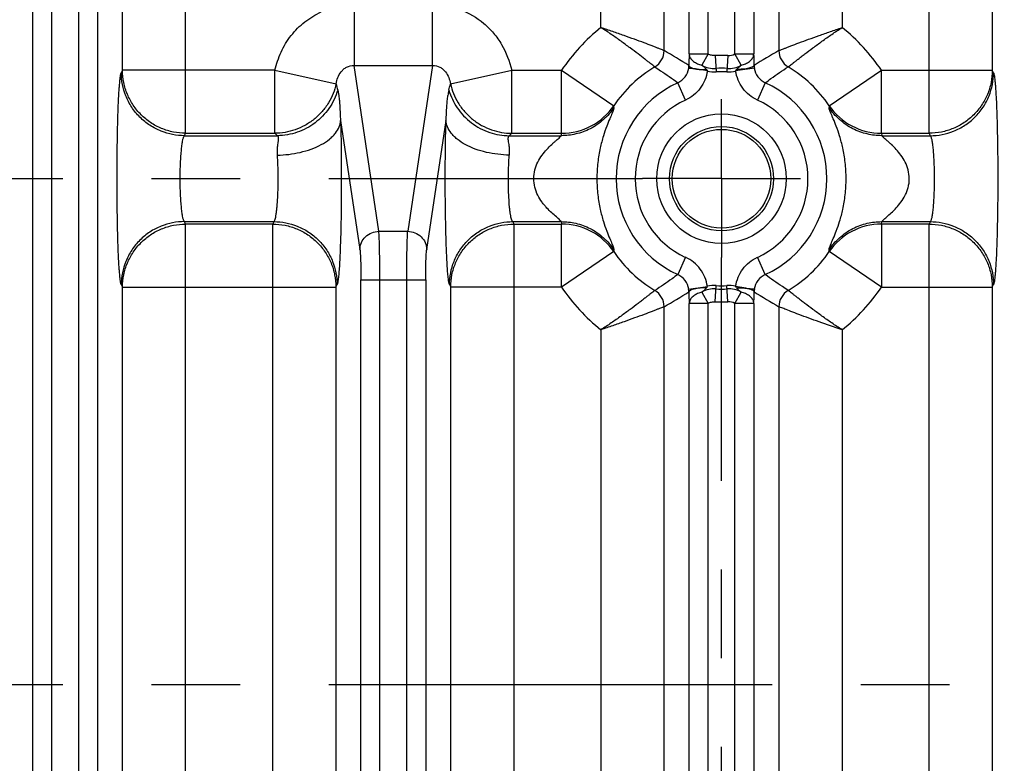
# Model space of a CAD drawing. Header units: inches. Extents: x 0 to 34, y 0 to 22.
# Tile 52 of 57: x 21.8 to 23.4, y 10.9 to 12.1. Entities that reach past the tile are written whole.
import ezdxf

# ---------------------------------------------------------------- set-up
doc = ezdxf.new("R2010")
doc.units = ezdxf.units.IN
doc.header["$LTSCALE"] = 1.87
doc.header["$MEASUREMENT"] = 0
doc.linetypes.add('CENTER', pattern=[0.6, 0.375, -0.075, 0.075, -0.075])
doc.layers.get('0').update_dxf_attribs({"linetype": 'CONTINUOUS'})
doc.layers.add('DEFAULT_1', color=7, linetype='CENTER')

msp = doc.modelspace()

# ---------------------------------------------------------------- linework, layer by layer
at = {"color": 7, "linetype": 'CONTINUOUS'}
for p, q in [((22.0039, 12.0301), (22.0039, 12.7167)), ((22.1038, 11.9305), (22.1038, 12.7167)), ((23.2801, 11.9305), (23.2801, 12.7167)), ((23.38, 12.7167), (23.38, 12.0301)), ((21.8619, 9.4728), (21.8619, 12.6447)), ((21.8919, 9.4728), (21.8919, 12.6447)), ((21.9344, 12.6447), (21.9344, 9.4728)), ((21.9644, 12.6447), (21.9644, 9.4728)), ((22.9003, 12.0559), (22.9003, 12.2966)), ((22.9303, 12.0559), (22.9303, 12.2966)), ((22.9729, 12.0559), (22.9729, 12.2966)), ((23.0029, 12.2966), (23.0029, 12.0559)), ((22.8608, 12.0612), (22.8608, 12.2792)), ((23.0424, 12.2791), (23.0424, 12.0612)), ((22.7609, 12.0977), (22.7609, 12.2534)), ((23.1423, 12.2534), (23.1423, 12.0977)), ((22.3702, 12.1287), (22.3702, 12.0378)), ((22.4945, 12.0378), (22.4945, 12.1338)), ((22.9003, 12.0559), (22.9303, 12.0559)), ((22.9303, 12.0559), (22.9206, 12.0381)), ((22.9416, 12.0534), (22.943, 12.0277)), ((22.9616, 12.0534), (22.9602, 12.0277)), ((22.9729, 12.0559), (23.0029, 12.0559)), ((22.9826, 12.0381), (22.9729, 12.0559)), ((23.0024, 12.0534), (23.0029, 12.0559)), ((22.0039, 12.0301), (22.002, 12.0263)), ((22.2449, 12.0301), (22.0039, 12.0301)), ((22.2449, 12.0301), (22.3421, 12.0087)), ((22.2449, 11.9305), (22.2449, 12.0301)), ((22.3702, 12.0378), (22.4945, 12.0378)), ((22.4095, 11.7755), (22.3702, 12.0378)), ((22.4945, 12.0378), (22.4552, 11.7755)), ((22.5227, 12.0087), (22.6198, 12.0301)), ((22.6198, 12.0301), (22.6984, 12.0301)), ((22.6198, 11.9305), (22.6198, 12.0301)), ((22.6984, 12.0301), (22.7812, 11.9741)), ((22.6984, 11.9305), (22.6984, 12.0301)), ((22.9293, 12.029), (22.9132, 12.0318)), ((22.9132, 12.0318), (22.9163, 12.0315)), ((23.0036, 12.0333), (22.9739, 12.029)), ((23.122, 11.9741), (23.2047, 12.0301)), ((23.2047, 12.0301), (23.38, 12.0301)), ((23.2047, 11.9305), (23.2047, 12.0301)), ((23.3819, 12.0263), (23.38, 12.0301)), ((22.8948, 11.9831), (22.8824, 12.0104)), ((23.0208, 12.0104), (23.0084, 11.9831)), ((22.3444, 11.9986), (22.346, 11.9903)), ((22.349, 11.9506), (22.3795, 11.7467)), ((22.4852, 11.7467), (22.5158, 11.9506)), ((22.1019, 11.9267), (22.1038, 11.9305)), ((22.1019, 11.9267), (22.2491, 11.9267)), ((22.1038, 11.9305), (22.2449, 11.9305)), ((22.2491, 11.9267), (22.2449, 11.9305)), ((22.6157, 11.9267), (22.6198, 11.9305)), ((22.6157, 11.9267), (22.6982, 11.9267)), ((22.6198, 11.9305), (22.6984, 11.9305)), ((22.6982, 11.9267), (22.6984, 11.9305)), ((23.2047, 11.9305), (23.2801, 11.9305)), ((23.2047, 11.9305), (23.205, 11.9267)), ((23.205, 11.9267), (23.282, 11.9267)), ((23.282, 11.9267), (23.2801, 11.9305)), ((22.1019, 11.7908), (22.2436, 11.7908)), ((22.1038, 11.787), (22.1019, 11.7908)), ((22.2417, 11.787), (22.1038, 11.787)), ((22.1038, 10.3305), (22.1038, 11.787)), ((22.2436, 11.7908), (22.2417, 11.787)), ((22.2417, 10.3305), (22.2417, 11.787)), ((22.6212, 11.7908), (22.6982, 11.7908)), ((22.6212, 11.7908), (22.6231, 11.787)), ((22.6231, 11.787), (22.6984, 11.787)), ((22.6231, 11.787), (22.6231, 10.3305)), ((22.6982, 11.7908), (22.6984, 11.787)), ((22.6984, 11.6874), (22.6984, 11.787)), ((23.2047, 11.787), (23.205, 11.7908)), ((23.2801, 11.787), (23.2047, 11.787)), ((23.2047, 11.787), (23.2047, 11.6874)), ((23.205, 11.7908), (23.282, 11.7908)), ((23.282, 11.7908), (23.2801, 11.787)), ((23.2801, 10.3305), (23.2801, 11.787)), ((22.4095, 11.7755), (22.4552, 11.7755)), ((23.122, 11.7434), (23.1217, 11.7463)), ((22.7812, 11.7434), (22.6984, 11.6874)), ((22.8948, 11.7344), (22.8824, 11.7071)), ((23.0208, 11.7071), (23.0084, 11.7344)), ((23.2047, 11.6874), (23.122, 11.7434)), ((22.3811, 11.6987), (22.4836, 11.6987)), ((22.3811, 10.4188), (22.3811, 11.6987)), ((22.4111, 10.4188), (22.4111, 11.6987)), ((22.4536, 10.4188), (22.4536, 11.6987)), ((22.4836, 11.6987), (22.4836, 10.4188)), ((22.002, 11.6912), (22.0039, 11.6874)), ((22.0039, 11.6874), (22.3416, 11.6874)), ((22.0039, 10.4301), (22.0039, 11.6874)), ((22.3416, 11.6874), (22.3435, 11.6912)), ((22.3416, 11.6874), (22.3416, 10.4301)), ((22.5213, 11.6912), (22.5232, 11.6874)), ((22.6984, 11.6874), (22.5232, 11.6874)), ((22.5232, 10.4301), (22.5232, 11.6874)), ((22.8996, 11.6842), (22.9293, 11.6885)), ((22.9416, 11.6641), (22.943, 11.6898)), ((22.9616, 11.6641), (22.9602, 11.6898)), ((22.9867, 11.6862), (22.9739, 11.6885)), ((22.99, 11.6857), (22.9867, 11.6862)), ((23.2047, 11.6874), (23.38, 11.6874)), ((23.38, 11.6874), (23.3819, 11.6912)), ((23.38, 11.6874), (23.38, 10.4301)), ((22.9206, 11.6794), (22.9303, 11.6616)), ((22.9729, 11.6616), (22.9826, 11.6794)), ((22.8608, 10.4612), (22.8608, 11.6563)), ((22.9008, 11.6641), (22.9003, 11.6616)), ((22.9303, 11.6616), (22.9003, 11.6616)), ((22.9003, 10.4559), (22.9003, 11.6616)), ((22.9303, 10.4559), (22.9303, 11.6616)), ((23.0029, 11.6616), (22.9729, 11.6616)), ((22.9729, 10.4559), (22.9729, 11.6616)), ((23.0029, 11.6616), (23.0029, 10.4559)), ((23.0424, 11.6563), (23.0424, 10.4612)), ((22.7609, 11.6198), (22.7609, 10.4977)), ((23.1423, 11.6198), (23.1423, 10.4977))]:
    msp.add_line(p, q, dxfattribs=at)
for radius in [0.1025, 0.0824, 0.078]:
    msp.add_circle((22.9516, 11.8587), radius, dxfattribs=at)
for centre, radius, start, end in [((22.9516, 11.8587), 0.3057, 128.5974, 145.9043), ((22.9516, 11.8587), 0.3057, 34.0957, 51.4024), ((22.8307, 12.0613), 0.0301, 300.9514, 359.8662), ((22.4387, 11.3171), 0.8555, 57.3768, 60.4388), ((23.4511, 11.3392), 0.8297, 119.5129, 122.6703), ((23.0725, 12.0613), 0.0301, 180.1405, 239.0454), ((23.7136, 12.0299), 0.8137, 178.7214, 179.453), ((23.5548, 12.0332), 0.6548, 178.5245, 178.7), ((23.5176, 12.0341), 0.6176, 178.1566, 178.5235), ((23.5082, 12.0344), 0.6083, 177.9723, 178.1556), ((22.9516, 11.8587), 0.1949, 87.0699, 92.9295), ((22.9627, 12.0747), 0.0214, 267.0683, 298.5613), ((22.3241, 12.0321), 0.6792, 0.4629, 2.0071), ((22.9516, 11.8587), 0.2058, 120.8125, 145.9043), ((22.87, 12.0377), 0.03, 294.4721, 351.7302), ((22.8651, 12.0383), 0.0349, 351.7879, 358.8871), ((22.9301, 12.0782), 0.0412, 251.2528, 256.6184), ((22.9405, 12.0746), 0.0416, 241.4053, 272.9564), ((22.9406, 12.0751), 0.0475, 256.1916, 272.8624), ((22.9516, 11.8587), 0.1746, 87.0698, 92.9302), ((22.9516, 11.8587), 0.1692, 87.0698, 92.9302), ((22.9626, 12.075), 0.0474, 267.1276, 283.8149), ((22.9627, 12.0747), 0.0417, 267.0703, 298.5749), ((23.038, 12.0383), 0.0347, 181.1054, 188.2238), ((23.0332, 12.0377), 0.03, 188.2707, 245.5261), ((22.9516, 11.8587), 0.2058, 34.0957, 59.1864), ((22.9516, 11.8587), 0.1667, 114.5351, 245.4656), ((22.9516, 11.8587), 0.1667, 294.5351, 65.4656), ((23.0945, 12.1778), 0.7712, 192.6639, 193.4343), ((22.6313, 11.9732), 0.1139, 167.0775, 171.5155), ((21.7702, 12.1778), 0.7712, 346.5658, 347.3362), ((22.9516, 11.8587), 0.1367, 114.5342, 245.4658), ((22.9516, 11.8587), 0.1367, 294.5342, 65.4658), ((22.6986, 12.0306), 0.1001, 269.9284, 325.6587), ((24.4793, 11.8131), 1.3668, 173.2343, 173.3568), ((23.2046, 12.0306), 0.1001, 214.3408, 270.0716), ((22.6986, 11.6869), 0.1001, 34.3408, 90.0715), ((23.2046, 11.6869), 0.1001, 89.9284, 145.6587), ((21.4224, 11.9046), 1.3683, 353.2343, 353.3567), ((22.9516, 11.8587), 0.2058, 214.0957, 239.1864), ((22.9516, 11.8587), 0.2058, 300.8125, 325.9043), ((22.87, 11.6798), 0.03, 8.2707, 65.5261), ((23.0332, 11.6798), 0.03, 114.472, 171.7302), ((22.9516, 11.8587), 0.3057, 214.0957, 231.4029), ((22.8652, 11.6792), 0.0347, 1.1054, 8.2238), ((22.9406, 11.6427), 0.0418, 87.1127, 118.5279), ((22.9406, 11.6425), 0.0474, 87.1273, 103.8151), ((22.9516, 11.8587), 0.1746, 267.0699, 272.9297), ((22.9516, 11.8587), 0.1692, 267.0698, 272.9302), ((22.9626, 11.6424), 0.0475, 76.1916, 92.8624), ((22.9627, 11.6428), 0.0417, 61.4156, 92.9353), ((23.0381, 11.6792), 0.0349, 171.7879, 178.8871), ((22.9516, 11.8587), 0.3057, 308.5973, 325.9043), ((22.8307, 11.6562), 0.0301, 0.1405, 59.0454), ((22.4521, 12.3783), 0.8297, 299.5129, 302.6703), ((23.5793, 11.6854), 0.6794, 180.463, 182.0069), ((22.9731, 11.6393), 0.0412, 71.253, 76.6187), ((22.3846, 11.6834), 0.6186, 358.1572, 358.5238), ((22.3494, 11.6843), 0.6539, 358.525, 358.7005), ((22.1879, 11.6877), 0.8154, 358.7227, 359.4524), ((23.4577, 12.3891), 0.8423, 237.3528, 240.4628), ((23.0725, 11.6562), 0.0301, 120.9482, 179.8651), ((22.9516, 11.8587), 0.1949, 267.0699, 272.9292), ((22.9627, 11.6428), 0.0214, 61.4344, 92.9432), ((22.3887, 11.6833), 0.6145, 357.9746, 358.1566)]:
    msp.add_arc(centre, radius, start, end, dxfattribs=at)
for points, knots in [([(22.2449, 12.0301), (22.2462, 12.0351), (22.249, 12.0448), (22.2546, 12.0591), (22.2617, 12.0726), (22.2705, 12.0852), (22.2807, 12.0967), (22.296, 12.1101), (22.3092, 12.1181), (22.3183, 12.1225)], [0, 0, 0, 0, 0.124962, 0.250071, 0.375035, 0.500075, 0.625213, 0.750366, 1, 1, 1, 1]), ([(22.4945, 12.1338), (22.5091, 12.1336), (22.5385, 12.1287), (22.5707, 12.1098), (22.5914, 12.0891), (22.6085, 12.0652), (22.6164, 12.0443), (22.6198, 12.0301)], [0, 0, 0, 0, 0.249728, 0.499464, 0.624837, 0.750134, 1, 1, 1, 1]), ([(22.8462, 12.0355), (22.8461, 12.0356), (22.8458, 12.0358), (22.845, 12.0364), (22.8436, 12.0375), (22.8413, 12.0393), (22.8382, 12.0417), (22.8344, 12.0446), (22.8281, 12.0495), (22.8189, 12.0565), (22.8064, 12.066), (22.7923, 12.0763), (22.7771, 12.0871), (22.7664, 12.0942), (22.7609, 12.0977)], [0, 0, 0, 0, 0.003484, 0.00935, 0.028141, 0.056175, 0.093174, 0.138563, 0.191695, 0.318562, 0.468417, 0.635819, 0.815176, 1, 1, 1, 1]), ([(22.8608, 12.0612), (22.8605, 12.0614), (22.8596, 12.0617), (22.8577, 12.0625), (22.8549, 12.0636), (22.8513, 12.065), (22.8468, 12.0667), (22.8393, 12.0696), (22.8283, 12.0738), (22.8135, 12.0793), (22.797, 12.0852), (22.7792, 12.0914), (22.7671, 12.0955), (22.7609, 12.0977)], [0, 0, 0, 0, 0.009366, 0.028248, 0.056408, 0.093545, 0.139099, 0.192436, 0.319811, 0.469916, 0.637044, 0.815811, 1, 1, 1, 1]), ([(23.0424, 12.0612), (23.0427, 12.0614), (23.0436, 12.0617), (23.0455, 12.0625), (23.0483, 12.0636), (23.0519, 12.065), (23.0564, 12.0667), (23.0639, 12.0696), (23.0749, 12.0738), (23.0897, 12.0793), (23.1062, 12.0852), (23.124, 12.0914), (23.1361, 12.0955), (23.1423, 12.0977)], [0, 0, 0, 0, 0.009331, 0.028221, 0.056409, 0.093574, 0.139142, 0.192471, 0.319763, 0.469802, 0.636967, 0.815796, 1, 1, 1, 1]), ([(23.057, 12.0355), (23.0571, 12.0356), (23.0574, 12.0358), (23.0582, 12.0364), (23.0596, 12.0375), (23.0619, 12.0393), (23.065, 12.0417), (23.0688, 12.0446), (23.0732, 12.0481), (23.0782, 12.0519), (23.086, 12.0578), (23.0967, 12.066), (23.1108, 12.0763), (23.1261, 12.0871), (23.1368, 12.0942), (23.1423, 12.0977)], [0, 0, 0, 0, 0.003498, 0.009371, 0.028161, 0.056182, 0.093166, 0.138546, 0.191674, 0.251899, 0.31855, 0.468421, 0.63583, 0.81518, 1, 1, 1, 1]), ([(22.9003, 12.0559), (22.9004, 12.0542), (22.9015, 12.0505), (22.905, 12.0458), (22.9103, 12.0418), (22.9146, 12.04), (22.9169, 12.0392)], [0, 0, 0, 0, 0.210026, 0.442939, 0.706535, 1, 1, 1, 1]), ([(22.9416, 12.0534), (22.9397, 12.0533), (22.9357, 12.0536), (22.932, 12.055), (22.9303, 12.0559)], [0, 0, 0, 0, 0.500003, 1, 1, 1, 1]), ([(22.9826, 12.0381), (22.985, 12.0387), (22.9897, 12.0402), (22.9957, 12.0437), (23.0002, 12.0481), (23.002, 12.0516), (23.0024, 12.0534)], [0, 0, 0, 0, 0.28945, 0.555087, 0.790719, 1, 1, 1, 1]), ([(22.002, 11.6912), (22.0019, 11.6915), (22.0017, 11.6922), (22.0012, 11.6941), (22.0006, 11.6972), (22, 11.7021), (21.9994, 11.7083), (21.9988, 11.7158), (21.9982, 11.7245), (21.9977, 11.7344), (21.997, 11.7497), (21.9964, 11.7709), (21.9958, 11.7984), (21.9954, 11.8281), (21.9953, 11.8587), (21.9954, 11.8894), (21.9958, 11.919), (21.9964, 11.9466), (21.997, 11.9678), (21.9977, 11.9831), (21.9982, 11.993), (21.9988, 12.0017), (21.9994, 12.0092), (22, 12.0154), (22.0006, 12.0203), (22.0012, 12.0234), (22.0017, 12.0253), (22.0019, 12.026), (22.002, 12.0263)], [0, 0, 0, 0, 0.002868, 0.006682, 0.017233, 0.031754, 0.050298, 0.072777, 0.098949, 0.128562, 0.161357, 0.235303, 0.318315, 0.407564, 0.499979, 0.592395, 0.681645, 0.76466, 0.838609, 0.871407, 0.901023, 0.927198, 0.949679, 0.968225, 0.982749, 0.993306, 0.997126, 1, 1, 1, 1]), ([(22.1019, 11.9267), (22.0895, 11.9267), (22.0701, 11.9305), (22.0469, 11.9426), (22.0309, 11.9555), (22.018, 11.9714), (22.0058, 11.9945), (22.0021, 12.0139), (22.002, 12.0263)], [0, 0, 0, 0, 0.239724, 0.368828, 0.500468, 0.632029, 0.760919, 1, 1, 1, 1]), ([(22.1038, 11.9305), (22.0973, 11.9305), (22.0843, 11.9319), (22.0654, 11.9376), (22.0481, 11.9469), (22.0329, 11.9594), (22.0204, 11.9745), (22.0111, 11.9918), (22.0053, 12.0106), (22.004, 12.0236), (22.0039, 12.0301)], [0, 0, 0, 0, 0.124969, 0.250224, 0.375349, 0.500456, 0.625494, 0.750422, 0.87538, 1, 1, 1, 1]), ([(22.3421, 12.0087), (22.3425, 12.0121), (22.3443, 12.0189), (22.3486, 12.0266), (22.3537, 12.032), (22.3601, 12.0364), (22.3662, 12.0379), (22.3702, 12.0378)], [0, 0, 0, 0, 0.229926, 0.470709, 0.597163, 0.728195, 1, 1, 1, 1]), ([(22.4945, 12.0378), (22.4985, 12.0379), (22.5046, 12.0364), (22.511, 12.032), (22.5161, 12.0266), (22.5205, 12.0189), (22.5222, 12.0121), (22.5227, 12.0087)], [0, 0, 0, 0, 0.271785, 0.402821, 0.529271, 0.770066, 1, 1, 1, 1]), ([(22.8462, 12.0355), (22.8492, 12.0335), (22.8615, 12.0255), (22.8736, 12.017), (22.8824, 12.0104)], [0, 0, 0, 0, 0.248209, 1, 1, 1, 1]), ([(22.9293, 12.029), (22.9285, 12.0241), (22.9258, 12.0144), (22.9184, 12.0013), (22.9079, 11.9905), (22.8993, 11.9852), (22.8948, 11.9831)], [0, 0, 0, 0, 0.249915, 0.500001, 0.750083, 1, 1, 1, 1]), ([(22.9132, 12.0318), (22.9123, 12.0319), (22.9105, 12.0322), (22.9079, 12.0325), (22.9056, 12.0328), (22.9037, 12.033), (22.9021, 12.0331), (22.901, 12.0332), (22.9004, 12.0332), (22.9, 12.0333), (22.8998, 12.0333), (22.8996, 12.0333), (22.8996, 12.0333)], [0, 0, 0, 0, 0.208944, 0.398973, 0.566718, 0.70955, 0.825777, 0.913773, 0.946752, 0.972185, 0.989939, 1, 1, 1, 1]), ([(22.9, 12.0376), (22.9, 12.0374), (22.9003, 12.0367), (22.9015, 12.0355), (22.9041, 12.0341), (22.9082, 12.0328), (22.9114, 12.0321), (22.9132, 12.0318)], [0, 0, 0, 0, 0.057377, 0.132344, 0.342818, 0.635413, 1, 1, 1, 1]), ([(22.9163, 12.0315), (22.9182, 12.0313), (22.9221, 12.0312), (22.9261, 12.0312), (22.9281, 12.0312)], [0, 0, 0, 0, 0.486355, 1, 1, 1, 1]), ([(22.9281, 12.0312), (22.9275, 12.0318), (22.9263, 12.0331), (22.9245, 12.0348), (22.9226, 12.0365), (22.9213, 12.0376), (22.9206, 12.0381)], [0, 0, 0, 0, 0.251388, 0.501194, 0.750574, 1, 1, 1, 1]), ([(22.9281, 12.0312), (22.9285, 12.0307), (22.929, 12.03), (22.9292, 12.0292), (22.9293, 12.029)], [0, 0, 0, 0, 0.748335, 1, 1, 1, 1]), ([(22.9751, 12.0312), (22.9749, 12.0309), (22.9743, 12.0302), (22.974, 12.0294), (22.9739, 12.029)], [0, 0, 0, 0, 0.499358, 1, 1, 1, 1]), ([(23.0084, 11.9831), (23.0039, 11.9852), (22.9953, 11.9905), (22.9848, 12.0013), (22.9774, 12.0144), (22.9747, 12.0241), (22.9739, 12.029)], [0, 0, 0, 0, 0.249918, 0.499999, 0.750085, 1, 1, 1, 1]), ([(22.9751, 12.0312), (22.9757, 12.0318), (22.978, 12.0343), (22.9807, 12.0364), (22.9826, 12.0381)], [0, 0, 0, 0, 0.251428, 1, 1, 1, 1]), ([(23.0032, 12.0376), (23.0032, 12.0372), (23.0027, 12.0366), (23.0018, 12.0359), (23.0003, 12.0351), (22.998, 12.0341), (22.9945, 12.0332), (22.9902, 12.0324), (22.9837, 12.0316), (22.9786, 12.0313), (22.9751, 12.0312)], [0, 0, 0, 0, 0.044853, 0.076056, 0.113892, 0.21012, 0.333974, 0.48358, 0.650989, 1, 1, 1, 1]), ([(23.0208, 12.0104), (23.0238, 12.0126), (23.0356, 12.0213), (23.0478, 12.0295), (23.057, 12.0355)], [0, 0, 0, 0, 0.251945, 1, 1, 1, 1]), ([(23.38, 12.0301), (23.38, 12.0236), (23.3787, 12.0106), (23.3729, 11.9918), (23.3636, 11.9745), (23.3511, 11.9594), (23.3359, 11.9469), (23.3185, 11.9376), (23.2997, 11.9319), (23.2866, 11.9305), (23.2801, 11.9305)], [0, 0, 0, 0, 0.12462, 0.249578, 0.374506, 0.499544, 0.624651, 0.749776, 0.875031, 1, 1, 1, 1]), ([(23.282, 11.9267), (23.2945, 11.9267), (23.3139, 11.9305), (23.337, 11.9426), (23.3531, 11.9555), (23.366, 11.9714), (23.3781, 11.9945), (23.3819, 12.0139), (23.3819, 12.0263)], [0, 0, 0, 0, 0.239724, 0.368829, 0.500468, 0.63203, 0.76092, 1, 1, 1, 1]), ([(23.3819, 12.0263), (23.3821, 12.026), (23.3823, 12.0253), (23.3828, 12.0234), (23.3834, 12.0203), (23.384, 12.0154), (23.3846, 12.0092), (23.3852, 12.0017), (23.3857, 11.993), (23.3863, 11.9831), (23.3869, 11.9678), (23.3876, 11.9466), (23.3882, 11.919), (23.3886, 11.8894), (23.3887, 11.8587), (23.3886, 11.8281), (23.3882, 11.7984), (23.3876, 11.7709), (23.3869, 11.7497), (23.3863, 11.7344), (23.3857, 11.7245), (23.3852, 11.7158), (23.3846, 11.7083), (23.384, 11.7021), (23.3834, 11.6972), (23.3828, 11.6941), (23.3823, 11.6922), (23.3821, 11.6915), (23.3819, 11.6912)], [0, 0, 0, 0, 0.002873, 0.006691, 0.017245, 0.031767, 0.050312, 0.072793, 0.098968, 0.128585, 0.161383, 0.235333, 0.318347, 0.407598, 0.500014, 0.592429, 0.681678, 0.76469, 0.838635, 0.87143, 0.901043, 0.927215, 0.949693, 0.968238, 0.982761, 0.993315, 0.997131, 1, 1, 1, 1]), ([(22.3421, 12.0087), (22.3397, 11.9982), (22.3333, 11.9825), (22.3199, 11.9644), (22.3074, 11.9523), (22.2929, 11.9426), (22.2724, 11.9335), (22.2558, 11.9306), (22.2449, 11.9305)], [0, 0, 0, 0, 0.242307, 0.370332, 0.500252, 0.630134, 0.758049, 1, 1, 1, 1]), ([(22.3444, 11.9986), (22.3414, 11.9885), (22.332, 11.9689), (22.3095, 11.9456), (22.281, 11.9304), (22.2597, 11.9268), (22.2491, 11.9267)], [0, 0, 0, 0, 0.250204, 0.500543, 0.750581, 1, 1, 1, 1]), ([(22.5203, 11.9986), (22.5233, 11.9888), (22.5301, 11.9744), (22.5434, 11.9578), (22.5557, 11.9468), (22.5696, 11.9379), (22.5893, 11.9295), (22.6053, 11.9268), (22.6157, 11.9267)], [0, 0, 0, 0, 0.241208, 0.368439, 0.497706, 0.627295, 0.755434, 1, 1, 1, 1]), ([(22.5227, 12.0087), (22.5251, 11.9982), (22.5315, 11.9825), (22.5448, 11.9644), (22.5573, 11.9523), (22.5718, 11.9426), (22.5923, 11.9335), (22.609, 11.9306), (22.6198, 11.9305)], [0, 0, 0, 0, 0.242307, 0.370332, 0.500252, 0.630134, 0.758049, 1, 1, 1, 1]), ([(22.346, 11.9903), (22.3464, 11.9876), (22.3471, 11.9818), (22.3477, 11.9724), (22.3482, 11.9619), (22.3486, 11.9545), (22.349, 11.9506)], [0, 0, 0, 0, 0.207857, 0.439891, 0.702904, 1, 1, 1, 1]), ([(22.5158, 11.9506), (22.5161, 11.9545), (22.5165, 11.9619), (22.517, 11.9723), (22.5176, 11.9815), (22.5183, 11.9873), (22.5187, 11.99)], [0, 0, 0, 0, 0.296496, 0.560178, 0.793155, 1, 1, 1, 1]), ([(22.7815, 11.9712), (22.7768, 11.9642), (22.7655, 11.9513), (22.7447, 11.9369), (22.7217, 11.9286), (22.7058, 11.9267), (22.6982, 11.9267)], [0, 0, 0, 0, 0.259113, 0.517047, 0.765705, 1, 1, 1, 1]), ([(22.7815, 11.9712), (22.7815, 11.9707), (22.7812, 11.9696), (22.7803, 11.9666), (22.7787, 11.9627), (22.7767, 11.9579), (22.7738, 11.9511), (22.7695, 11.9406), (22.7642, 11.9253), (22.7591, 11.9063), (22.7561, 11.888), (22.7547, 11.8717), (22.7542, 11.8545), (22.7553, 11.8338), (22.7592, 11.8112), (22.7642, 11.7922), (22.7695, 11.7769), (22.7738, 11.7664), (22.7767, 11.7596), (22.7787, 11.7548), (22.7803, 11.7509), (22.7812, 11.7479), (22.7815, 11.7468), (22.7815, 11.7463)], [0, 0, 0, 0, 0.006211, 0.014773, 0.041033, 0.059588, 0.081809, 0.136678, 0.205574, 0.28991, 0.389607, 0.444063, 0.500163, 0.61082, 0.710306, 0.794378, 0.863306, 0.918209, 0.940479, 0.959091, 0.985303, 0.993797, 1, 1, 1, 1]), ([(22.7815, 11.9712), (22.7814, 11.9714), (22.7813, 11.9718), (22.7813, 11.9724), (22.7814, 11.9731), (22.7814, 11.9737), (22.7813, 11.974), (22.7812, 11.9741)], [0, 0, 0, 0, 0.198834, 0.415467, 0.663161, 0.85621, 1, 1, 1, 1]), ([(23.205, 11.9267), (23.1973, 11.9267), (23.1815, 11.9286), (23.1585, 11.9369), (23.1377, 11.9513), (23.1264, 11.9642), (23.1217, 11.9712)], [0, 0, 0, 0, 0.234293, 0.482949, 0.740884, 1, 1, 1, 1]), ([(23.1217, 11.7463), (23.1217, 11.7468), (23.1219, 11.7479), (23.1225, 11.7498), (23.1235, 11.7524), (23.1248, 11.7556), (23.1265, 11.7596), (23.1294, 11.7664), (23.1337, 11.7769), (23.139, 11.7922), (23.1441, 11.8112), (23.1471, 11.8296), (23.1485, 11.8458), (23.149, 11.863), (23.1478, 11.8837), (23.144, 11.9063), (23.139, 11.9253), (23.1337, 11.9406), (23.1294, 11.9511), (23.1265, 11.9579), (23.1245, 11.9627), (23.1229, 11.9666), (23.1219, 11.9696), (23.1217, 11.9707), (23.1217, 11.9712)], [0, 0, 0, 0, 0.006164, 0.014701, 0.026142, 0.040986, 0.05958, 0.081844, 0.13675, 0.205618, 0.289938, 0.389633, 0.444087, 0.500186, 0.610842, 0.710331, 0.79443, 0.86335, 0.918211, 0.940462, 0.959069, 0.985312, 0.993814, 1, 1, 1, 1]), ([(22.2491, 11.896), (22.255, 11.8961), (22.2671, 11.8969), (22.285, 11.9), (22.3023, 11.9051), (22.318, 11.9119), (22.3292, 11.9192), (22.3365, 11.9257), (22.3421, 11.932), (22.347, 11.9401), (22.3488, 11.9473), (22.349, 11.9506)], [0, 0, 0, 0, 0.145077, 0.295149, 0.444232, 0.585319, 0.712537, 0.770152, 0.823483, 0.91782, 1, 1, 1, 1]), ([(22.349, 11.9506), (22.3493, 11.9376), (22.3499, 11.9105), (22.3502, 11.869), (22.3501, 11.8335), (22.3498, 11.8054), (22.3495, 11.7855), (22.349, 11.7668), (22.3484, 11.7496), (22.3478, 11.7342), (22.3471, 11.7209), (22.3463, 11.7098), (22.3456, 11.7022), (22.3449, 11.6973), (22.3445, 11.6947), (22.344, 11.6927), (22.3437, 11.6916), (22.3435, 11.6912)], [0, 0, 0, 0, 0.150006, 0.313433, 0.479515, 0.560116, 0.637294, 0.709782, 0.776351, 0.83595, 0.887601, 0.930423, 0.963624, 0.976443, 0.986753, 0.994585, 1, 1, 1, 1]), ([(22.5213, 11.6912), (22.5211, 11.6916), (22.5207, 11.6927), (22.5203, 11.6947), (22.5198, 11.6973), (22.5192, 11.7022), (22.5184, 11.7098), (22.5177, 11.7209), (22.5169, 11.7342), (22.5163, 11.7496), (22.5157, 11.7668), (22.5153, 11.7855), (22.5149, 11.8054), (22.5146, 11.8335), (22.5145, 11.869), (22.5148, 11.9105), (22.5154, 11.9376), (22.5158, 11.9506)], [0, 0, 0, 0, 0.005417, 0.013247, 0.023551, 0.036364, 0.069559, 0.112383, 0.164037, 0.223636, 0.290204, 0.362691, 0.43987, 0.52047, 0.686554, 0.849982, 1, 1, 1, 1]), ([(22.6157, 11.896), (22.6097, 11.8961), (22.5976, 11.897), (22.5796, 11.9), (22.5622, 11.9051), (22.5466, 11.912), (22.5354, 11.9193), (22.5281, 11.9258), (22.5226, 11.932), (22.5177, 11.9402), (22.516, 11.9473), (22.5157, 11.9506)], [0, 0, 0, 0, 0.145946, 0.296656, 0.446045, 0.587106, 0.714009, 0.771402, 0.824491, 0.918323, 1, 1, 1, 1]), ([(22.1019, 11.7908), (22.1017, 11.791), (22.1011, 11.7918), (22.1005, 11.7932), (22.0999, 11.7952), (22.099, 11.7989), (22.0981, 11.8047), (22.0972, 11.8131), (22.0964, 11.8231), (22.0957, 11.8343), (22.0953, 11.8463), (22.0952, 11.8588), (22.0953, 11.8712), (22.0957, 11.8832), (22.0964, 11.8944), (22.0972, 11.9044), (22.0981, 11.9128), (22.099, 11.9186), (22.0999, 11.9223), (22.1005, 11.9243), (22.1011, 11.9257), (22.1017, 11.9265), (22.1019, 11.9267)], [0, 0, 0, 0, 0.007877, 0.019222, 0.034303, 0.053157, 0.101844, 0.163866, 0.237333, 0.31974, 0.408337, 0.500067, 0.591791, 0.680379, 0.762767, 0.836212, 0.898211, 0.946875, 0.965721, 0.980792, 0.992129, 1, 1, 1, 1]), ([(22.2491, 11.896), (22.2491, 11.8981), (22.249, 11.902), (22.2492, 11.9069), (22.2494, 11.9104), (22.2498, 11.9136), (22.2503, 11.9164), (22.2508, 11.9191), (22.251, 11.9212), (22.251, 11.9234), (22.2504, 11.9255), (22.2495, 11.9264), (22.2491, 11.9267)], [0, 0, 0, 0, 0.198262, 0.379275, 0.462569, 0.540764, 0.680693, 0.741589, 0.795919, 0.8849, 0.951106, 1, 1, 1, 1]), ([(22.6157, 11.9267), (22.6152, 11.9264), (22.6144, 11.9255), (22.6138, 11.9234), (22.6137, 11.9212), (22.614, 11.9191), (22.6144, 11.9164), (22.6149, 11.9136), (22.6153, 11.9104), (22.6156, 11.9069), (22.6157, 11.902), (22.6157, 11.8981), (22.6157, 11.896)], [0, 0, 0, 0, 0.048882, 0.115092, 0.204083, 0.258417, 0.319316, 0.459246, 0.53744, 0.620733, 0.801743, 1, 1, 1, 1]), ([(22.6982, 11.7908), (22.6979, 11.7911), (22.6971, 11.792), (22.6955, 11.7936), (22.6932, 11.7957), (22.6889, 11.7994), (22.6826, 11.8047), (22.6764, 11.811), (22.6714, 11.8168), (22.6663, 11.8233), (22.6582, 11.8363), (22.6532, 11.8544), (22.6558, 11.8725), (22.6606, 11.8851), (22.6674, 11.8958), (22.6749, 11.905), (22.6815, 11.9117), (22.6867, 11.9162), (22.6901, 11.9192), (22.6931, 11.9218), (22.6955, 11.9239), (22.6971, 11.9255), (22.6979, 11.9264), (22.6982, 11.9267)], [0, 0, 0, 0, 0.007792, 0.021517, 0.040698, 0.064695, 0.122824, 0.188671, 0.223807, 0.260296, 0.336665, 0.499647, 0.582822, 0.663387, 0.739684, 0.811209, 0.877156, 0.907572, 0.935275, 0.959237, 0.978471, 0.992266, 1, 1, 1, 1]), ([(23.205, 11.7908), (23.2058, 11.7917), (23.2074, 11.7933), (23.2101, 11.7957), (23.2143, 11.7994), (23.2206, 11.8048), (23.2283, 11.8125), (23.2358, 11.8217), (23.2414, 11.8305), (23.245, 11.8385), (23.247, 11.845), (23.2484, 11.8518), (23.249, 11.8611), (23.2474, 11.8725), (23.2426, 11.885), (23.2358, 11.8958), (23.2283, 11.905), (23.2217, 11.9116), (23.2165, 11.9162), (23.2131, 11.9192), (23.2101, 11.9218), (23.2078, 11.9239), (23.2061, 11.9255), (23.2053, 11.9264), (23.205, 11.9267)], [0, 0, 0, 0, 0.021707, 0.040805, 0.064649, 0.122659, 0.188546, 0.260009, 0.33629, 0.37601, 0.416833, 0.458404, 0.500225, 0.583315, 0.663704, 0.73989, 0.811261, 0.877302, 0.907715, 0.935301, 0.959094, 0.978214, 0.992042, 1, 1, 1, 1]), ([(23.282, 11.7908), (23.2823, 11.791), (23.2828, 11.7918), (23.2835, 11.7932), (23.2841, 11.7952), (23.2849, 11.7989), (23.2859, 11.8047), (23.2868, 11.8131), (23.2876, 11.8231), (23.2882, 11.8343), (23.2886, 11.8463), (23.2888, 11.8587), (23.2886, 11.8712), (23.2882, 11.8832), (23.2876, 11.8944), (23.2868, 11.9044), (23.2859, 11.9127), (23.2849, 11.9186), (23.2841, 11.9223), (23.2835, 11.9243), (23.2828, 11.9257), (23.2823, 11.9265), (23.282, 11.9267)], [0, 0, 0, 0, 0.007877, 0.019221, 0.034299, 0.05315, 0.101827, 0.163837, 0.23729, 0.319683, 0.408267, 0.499985, 0.591702, 0.680286, 0.762676, 0.836128, 0.898139, 0.946823, 0.96568, 0.980764, 0.992115, 1, 1, 1, 1]), ([(22.2436, 11.7908), (22.2438, 11.7909), (22.2441, 11.7914), (22.2448, 11.7926), (22.2455, 11.7949), (22.2464, 11.7983), (22.2471, 11.8028), (22.2479, 11.8082), (22.2488, 11.817), (22.2496, 11.8295), (22.2502, 11.8457), (22.2503, 11.8629), (22.25, 11.8797), (22.2494, 11.8907), (22.2491, 11.896)], [0, 0, 0, 0, 0.006688, 0.015439, 0.039791, 0.073545, 0.116519, 0.168087, 0.227429, 0.365826, 0.522736, 0.687986, 0.850879, 1, 1, 1, 1]), ([(22.6212, 11.7908), (22.621, 11.7909), (22.6206, 11.7914), (22.6199, 11.7926), (22.6192, 11.7949), (22.6184, 11.7983), (22.6176, 11.8028), (22.6169, 11.8082), (22.6159, 11.8169), (22.6151, 11.8295), (22.6145, 11.8457), (22.6144, 11.8629), (22.6148, 11.8797), (22.6153, 11.8907), (22.6157, 11.896)], [0, 0, 0, 0, 0.006683, 0.015428, 0.039772, 0.073518, 0.116487, 0.168052, 0.227393, 0.365792, 0.522709, 0.687969, 0.850873, 1, 1, 1, 1]), ([(22.1019, 11.7908), (22.0895, 11.7908), (22.0701, 11.787), (22.0469, 11.7749), (22.0309, 11.762), (22.018, 11.7461), (22.0058, 11.723), (22.0021, 11.7036), (22.002, 11.6912)], [0, 0, 0, 0, 0.23972, 0.368822, 0.500462, 0.632024, 0.760915, 1, 1, 1, 1]), ([(22.0039, 11.6874), (22.004, 11.6939), (22.0053, 11.7069), (22.0111, 11.7257), (22.0204, 11.743), (22.0329, 11.7581), (22.0481, 11.7706), (22.0654, 11.7799), (22.0843, 11.7856), (22.0973, 11.787), (22.1038, 11.787)], [0, 0, 0, 0, 0.12462, 0.249578, 0.374506, 0.499544, 0.624651, 0.749776, 0.875031, 1, 1, 1, 1]), ([(22.2417, 11.787), (22.2482, 11.787), (22.2612, 11.7856), (22.2801, 11.7799), (22.2974, 11.7706), (22.3126, 11.7581), (22.3251, 11.743), (22.3345, 11.7257), (22.3402, 11.7069), (22.3415, 11.6939), (22.3416, 11.6874)], [0, 0, 0, 0, 0.124969, 0.250224, 0.37535, 0.500457, 0.625494, 0.750422, 0.87538, 1, 1, 1, 1]), ([(22.2436, 11.7908), (22.256, 11.7908), (22.2754, 11.787), (22.2986, 11.7749), (22.3146, 11.762), (22.3275, 11.7461), (22.3397, 11.723), (22.3434, 11.7036), (22.3435, 11.6912)], [0, 0, 0, 0, 0.239724, 0.368828, 0.500468, 0.632029, 0.760919, 1, 1, 1, 1]), ([(22.5213, 11.6912), (22.5213, 11.7036), (22.5251, 11.723), (22.5372, 11.7461), (22.5501, 11.762), (22.5662, 11.7749), (22.5893, 11.787), (22.6087, 11.7908), (22.6212, 11.7908)], [0, 0, 0, 0, 0.239082, 0.367973, 0.499534, 0.631173, 0.760277, 1, 1, 1, 1]), ([(22.5232, 11.6874), (22.5232, 11.6939), (22.5245, 11.7069), (22.5303, 11.7257), (22.5396, 11.743), (22.5521, 11.7581), (22.5673, 11.7706), (22.5847, 11.7799), (22.6035, 11.7856), (22.6166, 11.787), (22.6231, 11.787)], [0, 0, 0, 0, 0.12462, 0.249578, 0.374506, 0.499544, 0.624651, 0.749776, 0.875031, 1, 1, 1, 1]), ([(22.6982, 11.7908), (22.7058, 11.7908), (22.7217, 11.7889), (22.7447, 11.7806), (22.7655, 11.7662), (22.7768, 11.7533), (22.7815, 11.7463)], [0, 0, 0, 0, 0.234301, 0.48296, 0.740891, 1, 1, 1, 1]), ([(23.1217, 11.7463), (23.1264, 11.7533), (23.1377, 11.7662), (23.1585, 11.7806), (23.1815, 11.7889), (23.1973, 11.7908), (23.205, 11.7908)], [0, 0, 0, 0, 0.259113, 0.517046, 0.765704, 1, 1, 1, 1]), ([(23.2801, 11.787), (23.2866, 11.787), (23.2997, 11.7856), (23.3185, 11.7799), (23.3359, 11.7706), (23.3511, 11.7581), (23.3636, 11.743), (23.3729, 11.7257), (23.3787, 11.7069), (23.38, 11.6939), (23.38, 11.6874)], [0, 0, 0, 0, 0.124969, 0.250224, 0.375349, 0.500456, 0.625494, 0.750422, 0.87538, 1, 1, 1, 1]), ([(23.282, 11.7908), (23.2945, 11.7908), (23.3139, 11.787), (23.337, 11.7749), (23.3531, 11.762), (23.366, 11.7461), (23.3781, 11.723), (23.3819, 11.7036), (23.3819, 11.6912)], [0, 0, 0, 0, 0.23972, 0.368822, 0.500462, 0.632024, 0.760916, 1, 1, 1, 1]), ([(22.3795, 11.7467), (22.3796, 11.7505), (22.3813, 11.758), (22.388, 11.7676), (22.3979, 11.7739), (22.4056, 11.7755), (22.4095, 11.7755)], [0, 0, 0, 0, 0.245035, 0.493587, 0.745877, 1, 1, 1, 1]), ([(22.4111, 11.6987), (22.4111, 11.7072), (22.411, 11.7232), (22.4108, 11.7424), (22.4104, 11.7559), (22.4102, 11.764), (22.4099, 11.7703), (22.4097, 11.774), (22.4095, 11.7755)], [0, 0, 0, 0, 0.329383, 0.62494, 0.750281, 0.85636, 0.940331, 1, 1, 1, 1]), ([(22.4536, 11.6987), (22.4537, 11.7072), (22.4537, 11.7232), (22.454, 11.7424), (22.4543, 11.7559), (22.4546, 11.764), (22.4548, 11.7703), (22.4551, 11.774), (22.4552, 11.7755)], [0, 0, 0, 0, 0.329385, 0.624943, 0.750282, 0.85636, 0.940331, 1, 1, 1, 1]), ([(22.4552, 11.7755), (22.4591, 11.7755), (22.4669, 11.7739), (22.4768, 11.7676), (22.4835, 11.758), (22.4851, 11.7505), (22.4852, 11.7467)], [0, 0, 0, 0, 0.254126, 0.506419, 0.754974, 1, 1, 1, 1]), ([(22.3795, 11.7467), (22.3797, 11.7458), (22.3799, 11.7435), (22.3804, 11.7375), (22.3808, 11.7277), (22.381, 11.714), (22.3811, 11.704), (22.3811, 11.6987)], [0, 0, 0, 0, 0.06128, 0.144607, 0.374849, 0.671095, 1, 1, 1, 1]), ([(22.4836, 11.6987), (22.4836, 11.704), (22.4837, 11.714), (22.484, 11.7277), (22.4844, 11.7375), (22.4848, 11.7435), (22.4851, 11.7458), (22.4852, 11.7467)], [0, 0, 0, 0, 0.328898, 0.625146, 0.855384, 0.938706, 1, 1, 1, 1]), ([(22.9293, 11.6885), (22.9285, 11.6934), (22.9258, 11.7031), (22.9184, 11.7162), (22.9079, 11.727), (22.8993, 11.7323), (22.8948, 11.7344)], [0, 0, 0, 0, 0.249916, 0.5, 0.750084, 1, 1, 1, 1]), ([(22.9739, 11.6885), (22.9747, 11.6934), (22.9774, 11.7031), (22.9848, 11.7162), (22.9953, 11.727), (23.0039, 11.7323), (23.0084, 11.7344)], [0, 0, 0, 0, 0.249915, 0.500001, 0.750083, 1, 1, 1, 1]), ([(22.8824, 11.7071), (22.8794, 11.7049), (22.8676, 11.6962), (22.8554, 11.688), (22.8462, 11.682)], [0, 0, 0, 0, 0.251945, 1, 1, 1, 1]), ([(23.057, 11.682), (23.0539, 11.684), (23.0417, 11.692), (23.0296, 11.7005), (23.0208, 11.7071)], [0, 0, 0, 0, 0.248209, 1, 1, 1, 1]), ([(22.9281, 11.6863), (22.9247, 11.6863), (22.9196, 11.6859), (22.9131, 11.6851), (22.9088, 11.6843), (22.9053, 11.6834), (22.9029, 11.6825), (22.9015, 11.6816), (22.9006, 11.681), (22.9, 11.6803), (22.9, 11.6799)], [0, 0, 0, 0, 0.346377, 0.513294, 0.663007, 0.787539, 0.884717, 0.923018, 0.954624, 1, 1, 1, 1]), ([(22.9206, 11.6794), (22.9213, 11.6799), (22.9225, 11.681), (22.9245, 11.6827), (22.9263, 11.6844), (22.9275, 11.6857), (22.9281, 11.6863)], [0, 0, 0, 0, 0.249486, 0.498882, 0.748664, 1, 1, 1, 1]), ([(22.9281, 11.6863), (22.9283, 11.6866), (22.9288, 11.6873), (22.9292, 11.6881), (22.9293, 11.6885)], [0, 0, 0, 0, 0.499358, 1, 1, 1, 1]), ([(22.9751, 11.6863), (22.9747, 11.6868), (22.9742, 11.6875), (22.974, 11.6883), (22.9739, 11.6885)], [0, 0, 0, 0, 0.748335, 1, 1, 1, 1]), ([(22.9751, 11.6863), (22.9757, 11.6857), (22.9769, 11.6844), (22.9793, 11.6821), (22.9813, 11.6805), (22.9826, 11.6794)], [0, 0, 0, 0, 0.251349, 0.501096, 1, 1, 1, 1]), ([(22.9751, 11.6863), (22.9764, 11.6863), (22.979, 11.6863), (22.9828, 11.6862), (22.9865, 11.6861), (22.9888, 11.6858), (22.99, 11.6857)], [0, 0, 0, 0, 0.264152, 0.521546, 0.767944, 1, 1, 1, 1]), ([(22.99, 11.6857), (22.9909, 11.6856), (22.9927, 11.6853), (22.9953, 11.685), (22.9976, 11.6847), (22.9995, 11.6845), (23.0011, 11.6844), (23.0022, 11.6843), (23.0028, 11.6843), (23.0032, 11.6842), (23.0034, 11.6842), (23.0036, 11.6842), (23.0036, 11.6842)], [0, 0, 0, 0, 0.208944, 0.398973, 0.566718, 0.70955, 0.825777, 0.913773, 0.946752, 0.972185, 0.989939, 1, 1, 1, 1]), ([(22.99, 11.6857), (22.9918, 11.6854), (22.995, 11.6847), (22.9986, 11.6835), (23.0009, 11.6824), (23.0023, 11.6814), (23.0031, 11.6805), (23.0032, 11.6799)], [0, 0, 0, 0, 0.364902, 0.658017, 0.774064, 0.868964, 1, 1, 1, 1]), ([(22.8462, 11.682), (22.8461, 11.6819), (22.8458, 11.6817), (22.845, 11.6811), (22.8436, 11.68), (22.8413, 11.6782), (22.8382, 11.6758), (22.8344, 11.6729), (22.83, 11.6694), (22.825, 11.6656), (22.8172, 11.6596), (22.8065, 11.6515), (22.7923, 11.6412), (22.7771, 11.6304), (22.7664, 11.6233), (22.7609, 11.6198)], [0, 0, 0, 0, 0.003498, 0.009371, 0.028161, 0.056182, 0.093165, 0.138545, 0.191673, 0.251898, 0.318549, 0.468419, 0.635829, 0.815179, 1, 1, 1, 1]), ([(22.9206, 11.6794), (22.9183, 11.6788), (22.9138, 11.6773), (22.9078, 11.674), (22.9031, 11.6696), (22.9013, 11.6659), (22.9008, 11.6641)], [0, 0, 0, 0, 0.27465, 0.542213, 0.785121, 1, 1, 1, 1]), ([(23.0029, 11.6616), (23.0028, 11.6633), (23.0017, 11.667), (22.9982, 11.6717), (22.9928, 11.6757), (22.9886, 11.6775), (22.9863, 11.6783)], [0, 0, 0, 0, 0.210026, 0.442939, 0.706535, 1, 1, 1, 1]), ([(23.1423, 11.6198), (23.1368, 11.6233), (23.1261, 11.6304), (23.1108, 11.6412), (23.0967, 11.6515), (23.086, 11.6597), (23.0782, 11.6656), (23.0732, 11.6694), (23.0688, 11.6729), (23.065, 11.6758), (23.0619, 11.6782), (23.0596, 11.68), (23.0582, 11.6811), (23.0574, 11.6817), (23.0571, 11.6819), (23.057, 11.682)], [0, 0, 0, 0, 0.184815, 0.364154, 0.531561, 0.681435, 0.748089, 0.808317, 0.86145, 0.906833, 0.943819, 0.971841, 0.990632, 0.996503, 1, 1, 1, 1]), ([(22.8608, 11.6563), (22.8605, 11.6561), (22.8596, 11.6558), (22.8577, 11.655), (22.8549, 11.6539), (22.8513, 11.6525), (22.8468, 11.6508), (22.8393, 11.6479), (22.8283, 11.6437), (22.8135, 11.6382), (22.797, 11.6323), (22.7792, 11.6261), (22.7671, 11.622), (22.7609, 11.6198)], [0, 0, 0, 0, 0.009331, 0.028221, 0.056409, 0.093573, 0.139141, 0.19247, 0.319761, 0.4698, 0.636965, 0.815795, 1, 1, 1, 1]), ([(22.9303, 11.6616), (22.932, 11.6625), (22.9357, 11.6639), (22.9397, 11.6642), (22.9416, 11.6641)], [0, 0, 0, 0, 0.499998, 1, 1, 1, 1]), ([(23.1423, 11.6198), (23.1302, 11.6241), (23.1073, 11.6317), (23.0804, 11.6416), (23.0624, 11.6485), (23.0528, 11.6522), (23.0464, 11.6547), (23.0433, 11.6559), (23.0424, 11.6563)], [0, 0, 0, 0, 0.363025, 0.68031, 0.807685, 0.906495, 0.971852, 1, 1, 1, 1])]:
    msp.add_open_spline(points, degree=3, knots=knots, dxfattribs=at)
at = {"layer": 'DEFAULT_1', "color": 7, "linetype": 'CENTER'}
for p, q in [((22.9515, 11.8592), (22.9515, 11.9843)), ((16.7205, 11.8592), (22.8264, 11.8592)), ((22.9515, 11.8592), (22.8264, 11.8592)), ((22.9515, 11.8592), (23.0766, 11.8592)), ((22.9515, 11.8592), (22.9515, 11.7341)), ((22.9515, 10.2592), (22.9515, 11.7341)), ((16.7205, 11.0592), (23.8654, 11.0592))]:
    msp.add_line(p, q, dxfattribs=at)

doc.saveas('drawing.dxf')
